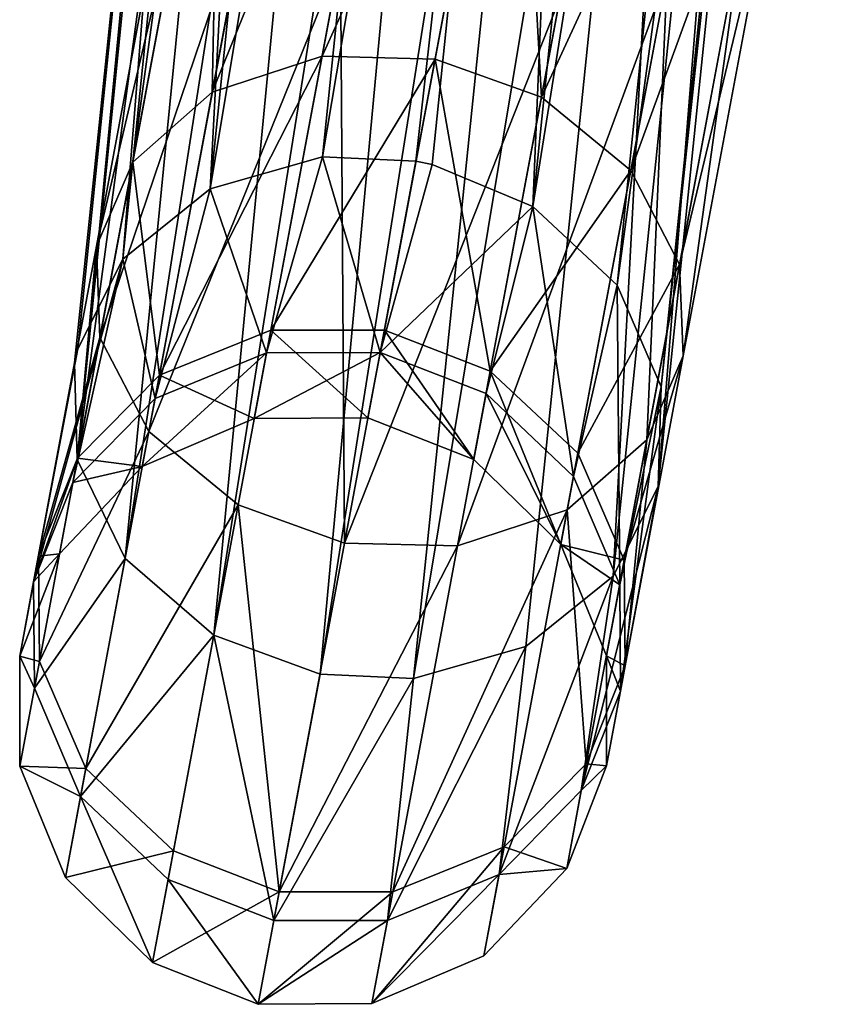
# Model space of a CAD drawing. Header units: millimetres. Extents: x -968 to -566, y -50 to 353.
# Tile 74 of 256: x -805.24 to -801.14, y -46.47 to -41.52. Entities that reach past the tile are written whole.
import ezdxf

# ---------------------------------------------------------------- set-up
doc = ezdxf.new("R2010")
doc.units = ezdxf.units.MM
doc.header["$LTSCALE"] = 25.4
doc.layers.get('0').update_dxf_attribs({"true_color": 0xff5454})

# ---------------------------------------------------------------- blocks, each defined once
blk = doc.blocks.new('WAVE-S-8860-8858-8861.STL')
at = {"color": 0}
mesh = blk.add_polyface(dxfattribs=at)
corners = [(165.4763, 9.5474, 200.8069), (166.9078, 18.1535, 185.7471), (166.3413, 17.9724, 185.6375), (166.0408, 9.7087, 200.9521)]
mesh.append_faces([[corners[k] for k in face] for face in [(0, 1, 2), (1, 0, 3)]], dxfattribs={"vtx0": -1, "color": 0})
mesh = blk.add_polyface(dxfattribs=at)
corners = [(166.0408, 9.7087, 200.9521), (167.4606, 18.1358, 185.7437), (166.9078, 18.1535, 185.7471)]
mesh.append_faces([[corners[k] for k in face] for face in [(0, 1, 2)]], dxfattribs={"color": 0})
mesh = blk.add_polyface(dxfattribs=at)
corners = [(166.5105, 9.6869, 200.988), (167.4606, 18.1358, 185.7437), (166.0408, 9.7087, 200.9521)]
mesh.append_faces([[corners[k] for k in face] for face in [(0, 1, 2)]], dxfattribs={"color": 0})
mesh = blk.add_polyface(dxfattribs=at)
corners = [(166.5105, 9.6869, 200.988), (166.5914, 9.6698, 200.9869), (167.4606, 18.1358, 185.7437)]
mesh.append_faces([[corners[k] for k in face] for face in [(0, 1, 2)]], dxfattribs={"color": 0})
mesh = blk.add_polyface(dxfattribs=at)
corners = [(167.4606, 18.1358, 185.7437), (167.0982, 9.4578, 200.9231), (167.9696, 17.945, 185.6417), (166.5914, 9.6698, 200.9869)]
mesh.append_faces([[corners[k] for k in face] for face in [(0, 1, 2), (1, 0, 3)]], dxfattribs={"vtx0": -1, "color": 0})
mesh = blk.add_polyface(dxfattribs=at)
corners = [(165.4763, 9.5474, 200.8069), (165.9003, 17.6057, 185.4244), (165.0366, 9.1939, 200.5698), (166.3413, 17.9724, 185.6375)]
mesh.append_faces([[corners[k] for k in face] for face in [(0, 1, 2), (1, 0, 3)]], dxfattribs={"vtx0": -1, "color": 0})
mesh = blk.add_polyface(dxfattribs=at)
corners = [(168.3952, 17.569, 185.4337), (167.0982, 9.4578, 200.9231), (167.5217, 9.0619, 200.7508), (167.9696, 17.945, 185.6417)]
mesh.append_faces([[corners[k] for k in face] for face in [(0, 1, 2), (1, 0, 3)]], dxfattribs={"vtx0": -1, "color": 0})
mesh = blk.add_polyface(dxfattribs=at)
corners = [(165.0366, 9.1939, 200.5698), (165.6737, 17.1507, 185.1637), (164.8104, 8.7431, 200.3016), (165.9003, 17.6057, 185.4244)]
mesh.append_faces([[corners[k] for k in face] for face in [(0, 1, 2), (1, 0, 3)]], dxfattribs={"vtx0": -1, "color": 0})
mesh = blk.add_polyface(dxfattribs=at)
corners = [(168.6177, 17.0719, 185.1547), (167.5217, 9.0619, 200.7508), (167.7429, 8.5516, 200.4956), (168.3952, 17.569, 185.4337)]
mesh.append_faces([[corners[k] for k in face] for face in [(0, 1, 2), (1, 0, 3)]], dxfattribs={"vtx0": -1, "color": 0})
mesh = blk.add_polyface(dxfattribs=at)
corners = [(165.6737, 17.1507, 185.1637), (164.7949, 8.6725, 200.2616), (164.8104, 8.7431, 200.3016)]
mesh.append_faces([[corners[k] for k in face] for face in [(0, 1, 2)]], dxfattribs={"color": 0})
mesh = blk.add_polyface(dxfattribs=at)
corners = [(165.6737, 17.1507, 185.1637), (164.8078, 8.1863, 199.9983), (164.7949, 8.6725, 200.2616)]
mesh.append_faces([[corners[k] for k in face] for face in [(0, 1, 2)]], dxfattribs={"color": 0})
mesh = blk.add_polyface(dxfattribs=at)
corners = [(165.6737, 17.1507, 185.1637), (165.6595, 16.6539, 184.882), (164.8078, 8.1863, 199.9983)]
mesh.append_faces([[corners[k] for k in face] for face in [(0, 1, 2)]], dxfattribs={"color": 0})
mesh = blk.add_polyface(dxfattribs=at)
corners = [(168.6035, 16.5752, 184.873), (167.7429, 8.5516, 200.4956), (167.7283, 8.0506, 200.2216), (168.6177, 17.0719, 185.1547)]
mesh.append_faces([[corners[k] for k in face] for face in [(0, 1, 2), (1, 0, 3)]], dxfattribs={"vtx0": -1, "color": 0})
mesh = blk.add_polyface(dxfattribs=at)
corners = [(165.6595, 16.6539, 184.882), (165.882, 16.1569, 184.603), (164.8078, 8.1863, 199.9983)]
mesh.append_faces([[corners[k] for k in face] for face in [(0, 1, 2)]], dxfattribs={"color": 0})
mesh = blk.add_polyface(dxfattribs=at)
corners = [(168.3769, 16.1202, 184.6124), (167.7283, 8.0506, 200.2216), (167.5022, 7.5998, 199.9533), (168.6035, 16.5752, 184.873)]
mesh.append_faces([[corners[k] for k in face] for face in [(0, 1, 2), (1, 0, 3)]], dxfattribs={"vtx0": -1, "color": 0})
mesh = blk.add_polyface(dxfattribs=at)
corners = [(165.882, 16.1569, 184.603), (165.0488, 7.6891, 199.7523), (164.8078, 8.1863, 199.9983)]
mesh.append_faces([[corners[k] for k in face] for face in [(0, 1, 2)]], dxfattribs={"color": 0})
mesh = blk.add_polyface(dxfattribs=at)
corners = [(165.882, 16.1569, 184.603), (166.3076, 15.7808, 184.395), (165.0488, 7.6891, 199.7523)]
mesh.append_faces([[corners[k] for k in face] for face in [(0, 1, 2)]], dxfattribs={"color": 0})
mesh = blk.add_polyface(dxfattribs=at)
corners = [(167.9359, 15.7534, 184.3992), (167.5022, 7.5998, 199.9533), (167.0625, 7.2464, 199.7162), (168.3769, 16.1202, 184.6124)]
mesh.append_faces([[corners[k] for k in face] for face in [(0, 1, 2), (1, 0, 3)]], dxfattribs={"vtx0": -1, "color": 0})
mesh = blk.add_polyface(dxfattribs=at)
corners = [(166.3076, 15.7808, 184.395), (165.4945, 7.3034, 199.5878), (165.0488, 7.6891, 199.7523)]
mesh.append_faces([[corners[k] for k in face] for face in [(0, 1, 2)]], dxfattribs={"color": 0})
mesh = blk.add_polyface(dxfattribs=at)
corners = [(165.4945, 7.3034, 199.5878), (166.3076, 15.7808, 184.395), (166.8166, 15.59, 184.293)]
mesh.append_faces([[corners[k] for k in face] for face in [(0, 1, 2)]], dxfattribs={"color": 0})
mesh = blk.add_polyface(dxfattribs=at)
corners = [(167.9359, 15.7534, 184.3992), (166.498, 7.085, 199.571), (167.3694, 15.5723, 184.2897), (167.0625, 7.2464, 199.7162)]
mesh.append_faces([[corners[k] for k in face] for face in [(0, 1, 2), (1, 0, 3)]], dxfattribs={"vtx0": -1, "color": 0})
mesh = blk.add_polyface(dxfattribs=at)
corners = [(165.4945, 7.3034, 199.5878), (166.8166, 15.59, 184.293), (166.0282, 7.1069, 199.5351)]
mesh.append_faces([[corners[k] for k in face] for face in [(0, 1, 2)]], dxfattribs={"color": 0})
mesh = blk.add_polyface(dxfattribs=at)
corners = [(166.0282, 7.1069, 199.5351), (166.8166, 15.59, 184.293), (167.3694, 15.5723, 184.2897)]
mesh.append_faces([[corners[k] for k in face] for face in [(0, 1, 2)]], dxfattribs={"color": 0})
mesh = blk.add_polyface(dxfattribs=at)
corners = [(166.498, 7.085, 199.571), (166.0282, 7.1069, 199.5351), (167.3694, 15.5723, 184.2897)]
mesh.append_faces([[corners[k] for k in face] for face in [(0, 1, 2)]], dxfattribs={"color": 0})
mesh = blk.add_polyface(dxfattribs=at)
corners = [(165.4869, 10.0326, 212.2568), (166.4466, 12.3971, 214.4305), (166.0387, 10.2146, 212.0649), (165.9079, 12.2849, 214.6981)]
mesh.append_faces([[corners[k] for k in face] for face in [(0, 1, 2), (1, 0, 3)]], dxfattribs={"vtx0": -1, "color": 0})
mesh = blk.add_polyface(dxfattribs=at)
corners = [(166.0387, 10.2146, 212.0649), (167.0102, 12.3599, 214.3448), (166.6064, 10.1998, 212.0035), (166.4466, 12.3971, 214.4305)]
mesh.append_faces([[corners[k] for k in face] for face in [(0, 1, 2), (1, 0, 3)]], dxfattribs={"vtx0": -1, "color": 0})
mesh = blk.add_polyface(dxfattribs=at)
corners = [(167.0102, 12.3599, 214.3448), (167.1412, 10.0085, 212.0649), (166.6064, 10.1998, 212.0035), (167.5491, 12.191, 214.4305)]
mesh.append_faces([[corners[k] for k in face] for face in [(0, 1, 2), (1, 0, 3)]], dxfattribs={"vtx0": -1, "color": 0})
mesh = blk.add_polyface(dxfattribs=at)
corners = [(165.5277, 12.0377, 215.0983), (165.4869, 10.0326, 212.2568), (165.0871, 9.6809, 212.5437), (165.9079, 12.2849, 214.6981)]
mesh.append_faces([[corners[k] for k in face] for face in [(0, 1, 2), (1, 0, 3)]], dxfattribs={"vtx0": -1, "color": 0})
mesh = blk.add_polyface(dxfattribs=at)
corners = [(167.1412, 10.0085, 212.0649), (168.0109, 11.8918, 214.6981), (167.5899, 9.6395, 212.2568), (167.5491, 12.191, 214.4305)]
mesh.append_faces([[corners[k] for k in face] for face in [(0, 1, 2), (1, 0, 3)]], dxfattribs={"vtx0": -1, "color": 0})
mesh = blk.add_polyface(dxfattribs=at)
corners = [(165.366, 11.7273, 215.5265), (165.0871, 9.6809, 212.5437), (164.9045, 9.2587, 212.8507), (165.5277, 12.0377, 215.0983)]
mesh.append_faces([[corners[k] for k in face] for face in [(0, 1, 2), (1, 0, 3)]], dxfattribs={"vtx0": -1, "color": 0})
mesh = blk.add_polyface(dxfattribs=at)
corners = [(167.5899, 9.6395, 212.2568), (168.2762, 11.5239, 215.0983), (167.8356, 9.1671, 212.5437), (168.0109, 11.8918, 214.6981)]
mesh.append_faces([[corners[k] for k in face] for face in [(0, 1, 2), (1, 0, 3)]], dxfattribs={"vtx0": -1, "color": 0})
mesh = blk.add_polyface(dxfattribs=at)
corners = [(165.4047, 11.3795, 215.9547), (164.9045, 9.2587, 212.8507), (164.9223, 8.799, 213.1577), (165.366, 11.7273, 215.5265)]
mesh.append_faces([[corners[k] for k in face] for face in [(0, 1, 2), (1, 0, 3)]], dxfattribs={"vtx0": -1, "color": 0})
mesh = blk.add_polyface(dxfattribs=at)
corners = [(167.8356, 9.1671, 212.5437), (168.3149, 11.1761, 215.5265), (167.8534, 8.7074, 212.8507), (168.2762, 11.5239, 215.0983)]
mesh.append_faces([[corners[k] for k in face] for face in [(0, 1, 2), (1, 0, 3)]], dxfattribs={"vtx0": -1, "color": 0})
mesh = blk.add_polyface(dxfattribs=at)
corners = [(165.6699, 11.0116, 216.3549), (164.9223, 8.799, 213.1577), (165.168, 8.3267, 213.4446), (165.4047, 11.3795, 215.9547)]
mesh.append_faces([[corners[k] for k in face] for face in [(0, 1, 2), (1, 0, 3)]], dxfattribs={"vtx0": -1, "color": 0})
mesh = blk.add_polyface(dxfattribs=at)
corners = [(167.8534, 8.7074, 212.8507), (168.1531, 10.8657, 215.9547), (167.6708, 8.2852, 213.1577), (168.3149, 11.1761, 215.5265)]
mesh.append_faces([[corners[k] for k in face] for face in [(0, 1, 2), (1, 0, 3)]], dxfattribs={"vtx0": -1, "color": 0})
mesh = blk.add_polyface(dxfattribs=at)
corners = [(166.1317, 10.7124, 216.6225), (165.168, 8.3267, 213.4446), (165.6168, 7.9576, 213.6365), (165.6699, 11.0116, 216.3549)]
mesh.append_faces([[corners[k] for k in face] for face in [(0, 1, 2), (1, 0, 3)]], dxfattribs={"vtx0": -1, "color": 0})
mesh = blk.add_polyface(dxfattribs=at)
corners = [(167.6708, 8.2852, 213.1577), (167.7729, 10.6185, 216.3549), (167.271, 7.9335, 213.4446), (168.1531, 10.8657, 215.9547)]
mesh.append_faces([[corners[k] for k in face] for face in [(0, 1, 2), (1, 0, 3)]], dxfattribs={"vtx0": -1, "color": 0})
mesh = blk.add_polyface(dxfattribs=at)
corners = [(166.1515, 7.7663, 213.6979), (166.1317, 10.7124, 216.6225), (165.6168, 7.9576, 213.6365), (166.6707, 10.5435, 216.7082)]
mesh.append_faces([[corners[k] for k in face] for face in [(0, 1, 2), (1, 0, 3)]], dxfattribs={"vtx0": -1, "color": 0})
mesh = blk.add_polyface(dxfattribs=at)
corners = [(167.7729, 10.6185, 216.3549), (166.7192, 7.7515, 213.6365), (167.271, 7.9335, 213.4446), (167.2342, 10.5063, 216.6225)]
mesh.append_faces([[corners[k] for k in face] for face in [(0, 1, 2), (1, 0, 3)]], dxfattribs={"vtx0": -1, "color": 0})
mesh = blk.add_polyface(dxfattribs=at)
corners = [(167.2342, 10.5063, 216.6225), (166.1515, 7.7663, 213.6979), (166.7192, 7.7515, 213.6365), (166.6707, 10.5435, 216.7082)]
mesh.append_faces([[corners[k] for k in face] for face in [(0, 1, 2), (1, 0, 3)]], dxfattribs={"vtx0": -1, "color": 0})
mesh = blk.add_polyface(dxfattribs=at)
corners = [(165.2211, 8.6108, 209.2372), (166.0387, 10.2146, 212.0649), (165.7811, 8.837, 209.139), (165.4869, 10.0326, 212.2568)]
mesh.append_faces([[corners[k] for k in face] for face in [(0, 1, 2), (1, 0, 3)]], dxfattribs={"vtx0": -1, "color": 0})
mesh = blk.add_polyface(dxfattribs=at)
corners = [(165.7811, 8.837, 209.139), (166.6064, 10.1998, 212.0035), (166.3515, 8.8363, 209.1075), (166.0387, 10.2146, 212.0649)]
mesh.append_faces([[corners[k] for k in face] for face in [(0, 1, 2), (1, 0, 3)]], dxfattribs={"vtx0": -1, "color": 0})
mesh = blk.add_polyface(dxfattribs=at)
corners = [(166.6064, 10.1998, 212.0035), (166.8836, 8.6309, 209.139), (166.3515, 8.8363, 209.1075), (167.1412, 10.0085, 212.0649)]
mesh.append_faces([[corners[k] for k in face] for face in [(0, 1, 2), (1, 0, 3)]], dxfattribs={"vtx0": -1, "color": 0})
mesh = blk.add_polyface(dxfattribs=at)
corners = [(165.0871, 9.6809, 212.5437), (165.2211, 8.6108, 209.2372), (164.809, 8.1932, 209.384), (165.4869, 10.0326, 212.2568)]
mesh.append_faces([[corners[k] for k in face] for face in [(0, 1, 2), (1, 0, 3)]], dxfattribs={"vtx0": -1, "color": 0})
mesh = blk.add_polyface(dxfattribs=at)
corners = [(166.8836, 8.6309, 209.139), (167.5899, 9.6395, 212.2568), (167.3241, 8.2177, 209.2372), (167.1412, 10.0085, 212.0649)]
mesh.append_faces([[corners[k] for k in face] for face in [(0, 1, 2), (1, 0, 3)]], dxfattribs={"vtx0": -1, "color": 0})
mesh = blk.add_polyface(dxfattribs=at)
corners = [(165.7599, 8.7233, 203.4198), (166.0408, 9.7087, 200.9521), (165.4763, 9.5474, 200.8069)]
mesh.append_faces([[corners[k] for k in face] for face in [(0, 1, 2)]], dxfattribs={"color": 0})
mesh = blk.add_polyface(dxfattribs=at)
corners = [(166.3305, 8.7238, 203.447), (166.0408, 9.7087, 200.9521), (165.7599, 8.7233, 203.4198)]
mesh.append_faces([[corners[k] for k in face] for face in [(0, 1, 2)]], dxfattribs={"color": 0})
mesh = blk.add_polyface(dxfattribs=at)
corners = [(166.3305, 8.7238, 203.447), (166.5105, 9.6869, 200.988), (166.0408, 9.7087, 200.9521)]
mesh.append_faces([[corners[k] for k in face] for face in [(0, 1, 2)]], dxfattribs={"color": 0})
mesh = blk.add_polyface(dxfattribs=at)
corners = [(164.9045, 9.2587, 212.8507), (164.809, 8.1932, 209.384), (164.6132, 7.7004, 209.541), (165.0871, 9.6809, 212.5437)]
mesh.append_faces([[corners[k] for k in face] for face in [(0, 1, 2), (1, 0, 3)]], dxfattribs={"vtx0": -1, "color": 0})
mesh = blk.add_polyface(dxfattribs=at)
corners = [(166.3305, 8.7238, 203.447), (166.5914, 9.6698, 200.9869), (166.5105, 9.6869, 200.988)]
mesh.append_faces([[corners[k] for k in face] for face in [(0, 1, 2)]], dxfattribs={"color": 0})
mesh = blk.add_polyface(dxfattribs=at)
corners = [(166.3305, 8.7238, 203.447), (167.0982, 9.4578, 200.9231), (166.5914, 9.6698, 200.9869)]
mesh.append_faces([[corners[k] for k in face] for face in [(0, 1, 2)]], dxfattribs={"color": 0})
mesh = blk.add_polyface(dxfattribs=at)
corners = [(167.3241, 8.2177, 209.2372), (167.8356, 9.1671, 212.5437), (167.5575, 7.6794, 209.384), (167.5899, 9.6395, 212.2568)]
mesh.append_faces([[corners[k] for k in face] for face in [(0, 1, 2), (1, 0, 3)]], dxfattribs={"vtx0": -1, "color": 0})
mesh = blk.add_polyface(dxfattribs=at)
corners = [(165.1992, 8.4935, 203.3349), (165.4763, 9.5474, 200.8069), (165.0366, 9.1939, 200.5698)]
mesh.append_faces([[corners[k] for k in face] for face in [(0, 1, 2)]], dxfattribs={"color": 0})
mesh = blk.add_polyface(dxfattribs=at)
corners = [(165.7599, 8.7233, 203.4198), (165.4763, 9.5474, 200.8069), (165.1992, 8.4935, 203.3349)]
mesh.append_faces([[corners[k] for k in face] for face in [(0, 1, 2)]], dxfattribs={"color": 0})
mesh = blk.add_polyface(dxfattribs=at)
corners = [(166.3305, 8.7238, 203.447), (166.8624, 8.5173, 203.4198), (167.0982, 9.4578, 200.9231)]
mesh.append_faces([[corners[k] for k in face] for face in [(0, 1, 2)]], dxfattribs={"color": 0})
mesh = blk.add_polyface(dxfattribs=at)
corners = [(167.0982, 9.4578, 200.9231), (166.8624, 8.5173, 203.4198), (167.3022, 8.1004, 203.3349)]
mesh.append_faces([[corners[k] for k in face] for face in [(0, 1, 2)]], dxfattribs={"color": 0})
mesh = blk.add_polyface(dxfattribs=at)
corners = [(167.0982, 9.4578, 200.9231), (167.3022, 8.1004, 203.3349), (167.5217, 9.0619, 200.7508)]
mesh.append_faces([[corners[k] for k in face] for face in [(0, 1, 2)]], dxfattribs={"color": 0})
mesh = blk.add_polyface(dxfattribs=at)
corners = [(164.9223, 8.799, 213.1577), (164.6132, 7.7004, 209.541), (164.6178, 7.1701, 209.6982), (164.9045, 9.2587, 212.8507)]
mesh.append_faces([[corners[k] for k in face] for face in [(0, 1, 2), (1, 0, 3)]], dxfattribs={"vtx0": -1, "color": 0})
mesh = blk.add_polyface(dxfattribs=at)
corners = [(165.0366, 9.1939, 200.5698), (164.8104, 8.7431, 200.3016), (164.5892, 7.5718, 203.0719)]
mesh.append_faces([[corners[k] for k in face] for face in [(0, 1, 2)]], dxfattribs={"color": 0})
mesh = blk.add_polyface(dxfattribs=at)
corners = [(165.0366, 9.1939, 200.5698), (164.5892, 7.5718, 203.0719), (164.7861, 8.0704, 203.2078)]
mesh.append_faces([[corners[k] for k in face] for face in [(0, 1, 2)]], dxfattribs={"color": 0})
mesh = blk.add_polyface(dxfattribs=at)
corners = [(165.0366, 9.1939, 200.5698), (164.7861, 8.0704, 203.2078), (165.1992, 8.4935, 203.3349)]
mesh.append_faces([[corners[k] for k in face] for face in [(0, 1, 2)]], dxfattribs={"color": 0})
mesh = blk.add_polyface(dxfattribs=at)
corners = [(167.5575, 7.6794, 209.384), (167.8534, 8.7074, 212.8507), (167.5621, 7.1491, 209.541), (167.8356, 9.1671, 212.5437)]
mesh.append_faces([[corners[k] for k in face] for face in [(0, 1, 2), (1, 0, 3)]], dxfattribs={"vtx0": -1, "color": 0})
mesh = blk.add_polyface(dxfattribs=at)
corners = [(167.5217, 9.0619, 200.7508), (167.3022, 8.1004, 203.3349), (167.5346, 7.5567, 203.2078)]
mesh.append_faces([[corners[k] for k in face] for face in [(0, 1, 2)]], dxfattribs={"color": 0})
mesh = blk.add_polyface(dxfattribs=at)
corners = [(167.5217, 9.0619, 200.7508), (167.5346, 7.5567, 203.2078), (167.7429, 8.5516, 200.4956)]
mesh.append_faces([[corners[k] for k in face] for face in [(0, 1, 2)]], dxfattribs={"color": 0})
mesh = blk.add_polyface(dxfattribs=at)
corners = [(165.2211, 8.6108, 209.2372), (165.698, 8.392, 206.0729), (165.1353, 8.1516, 206.0729), (165.7811, 8.837, 209.139)]
mesh.append_faces([[corners[k] for k in face] for face in [(0, 1, 2), (1, 0, 3)]], dxfattribs={"vtx0": -1, "color": 0})
mesh = blk.add_polyface(dxfattribs=at)
corners = [(165.7811, 8.837, 209.139), (166.2692, 8.3959, 206.0729), (165.698, 8.392, 206.0729), (166.3515, 8.8363, 209.1075)]
mesh.append_faces([[corners[k] for k in face] for face in [(0, 1, 2), (1, 0, 3)]], dxfattribs={"vtx0": -1, "color": 0})
mesh = blk.add_polyface(dxfattribs=at)
corners = [(166.3515, 8.8363, 209.1075), (166.8004, 8.1859, 206.0729), (166.2692, 8.3959, 206.0729), (166.8836, 8.6309, 209.139)]
mesh.append_faces([[corners[k] for k in face] for face in [(0, 1, 2), (1, 0, 3)]], dxfattribs={"vtx0": -1, "color": 0})
mesh = blk.add_polyface(dxfattribs=at)
corners = [(165.168, 8.3267, 213.4446), (164.6178, 7.1701, 209.6982), (164.8512, 6.6318, 209.845), (164.9223, 8.799, 213.1577)]
mesh.append_faces([[corners[k] for k in face] for face in [(0, 1, 2), (1, 0, 3)]], dxfattribs={"vtx0": -1, "color": 0})
mesh = blk.add_polyface(dxfattribs=at)
corners = [(164.8104, 8.7431, 200.3016), (164.7949, 8.6725, 200.2616), (164.5892, 7.5718, 203.0719)]
mesh.append_faces([[corners[k] for k in face] for face in [(0, 1, 2)]], dxfattribs={"color": 0})
mesh = blk.add_polyface(dxfattribs=at)
corners = [(165.1353, 8.1516, 206.0729), (165.7599, 8.7233, 203.4198), (165.1992, 8.4935, 203.3349), (165.698, 8.392, 206.0729)]
mesh.append_faces([[corners[k] for k in face] for face in [(0, 1, 2), (1, 0, 3)]], dxfattribs={"vtx0": -1, "color": 0})
mesh = blk.add_polyface(dxfattribs=at)
corners = [(165.698, 8.392, 206.0729), (166.3305, 8.7238, 203.447), (165.7599, 8.7233, 203.4198), (166.2692, 8.3959, 206.0729)]
mesh.append_faces([[corners[k] for k in face] for face in [(0, 1, 2), (1, 0, 3)]], dxfattribs={"vtx0": -1, "color": 0})
mesh = blk.add_polyface(dxfattribs=at)
corners = [(166.3305, 8.7238, 203.447), (166.8004, 8.1859, 206.0729), (166.8624, 8.5173, 203.4198), (166.2692, 8.3959, 206.0729)]
mesh.append_faces([[corners[k] for k in face] for face in [(0, 1, 2), (1, 0, 3)]], dxfattribs={"vtx0": -1, "color": 0})
mesh = blk.add_polyface(dxfattribs=at)
corners = [(164.5892, 7.5718, 203.0719), (164.8078, 8.1863, 199.9983), (164.5927, 7.0358, 202.9359), (164.7949, 8.6725, 200.2616)]
mesh.append_faces([[corners[k] for k in face] for face in [(0, 1, 2), (1, 0, 3)]], dxfattribs={"vtx0": -1, "color": 0})
mesh = blk.add_polyface(dxfattribs=at)
corners = [(167.5621, 7.1491, 209.541), (167.6708, 8.2852, 213.1577), (167.3663, 6.6563, 209.6982), (167.8534, 8.7074, 212.8507)]
mesh.append_faces([[corners[k] for k in face] for face in [(0, 1, 2), (1, 0, 3)]], dxfattribs={"vtx0": -1, "color": 0})
mesh = blk.add_polyface(dxfattribs=at)
corners = [(166.8836, 8.6309, 209.139), (167.2383, 7.7584, 206.0729), (166.8004, 8.1859, 206.0729), (167.3241, 8.2177, 209.2372)]
mesh.append_faces([[corners[k] for k in face] for face in [(0, 1, 2), (1, 0, 3)]], dxfattribs={"vtx0": -1, "color": 0})
mesh = blk.add_polyface(dxfattribs=at)
corners = [(164.809, 8.1932, 209.384), (165.1353, 8.1516, 206.0729), (164.7192, 7.7126, 206.0729), (165.2211, 8.6108, 209.2372)]
mesh.append_faces([[corners[k] for k in face] for face in [(0, 1, 2), (1, 0, 3)]], dxfattribs={"vtx0": -1, "color": 0})
mesh = blk.add_polyface(dxfattribs=at)
corners = [(166.8624, 8.5173, 203.4198), (167.2383, 7.7584, 206.0729), (167.3022, 8.1004, 203.3349), (166.8004, 8.1859, 206.0729)]
mesh.append_faces([[corners[k] for k in face] for face in [(0, 1, 2), (1, 0, 3)]], dxfattribs={"vtx0": -1, "color": 0})
mesh = blk.add_polyface(dxfattribs=at)
corners = [(167.7429, 8.5516, 200.4956), (167.5346, 7.5567, 203.2078), (167.5381, 7.0206, 203.0719)]
mesh.append_faces([[corners[k] for k in face] for face in [(0, 1, 2)]], dxfattribs={"color": 0})
mesh = blk.add_polyface(dxfattribs=at)
corners = [(167.7429, 8.5516, 200.4956), (167.5381, 7.0206, 203.0719), (167.7283, 8.0506, 200.2216)]
mesh.append_faces([[corners[k] for k in face] for face in [(0, 1, 2)]], dxfattribs={"color": 0})
mesh = blk.add_polyface(dxfattribs=at)
corners = [(165.1353, 8.1516, 206.0729), (164.7861, 8.0704, 203.2078), (164.7192, 7.7126, 206.0729), (165.1992, 8.4935, 203.3349)]
mesh.append_faces([[corners[k] for k in face] for face in [(0, 1, 2), (1, 0, 3)]], dxfattribs={"vtx0": -1, "color": 0})
mesh = blk.add_polyface(dxfattribs=at)
corners = [(165.6168, 7.9576, 213.6365), (164.8512, 6.6318, 209.845), (165.2917, 6.2186, 209.9431), (165.168, 8.3267, 213.4446)]
mesh.append_faces([[corners[k] for k in face] for face in [(0, 1, 2), (1, 0, 3)]], dxfattribs={"vtx0": -1, "color": 0})
mesh = blk.add_polyface(dxfattribs=at)
corners = [(167.3663, 6.6563, 209.6982), (167.271, 7.9335, 213.4446), (166.9542, 6.2387, 209.845), (167.6708, 8.2852, 213.1577)]
mesh.append_faces([[corners[k] for k in face] for face in [(0, 1, 2), (1, 0, 3)]], dxfattribs={"vtx0": -1, "color": 0})
mesh = blk.add_polyface(dxfattribs=at)
corners = [(164.6132, 7.7004, 209.541), (164.7192, 7.7126, 206.0729), (164.5191, 7.197, 206.0729), (164.809, 8.1932, 209.384)]
mesh.append_faces([[corners[k] for k in face] for face in [(0, 1, 2), (1, 0, 3)]], dxfattribs={"vtx0": -1, "color": 0})
mesh = blk.add_polyface(dxfattribs=at)
corners = [(164.5927, 7.0358, 202.9359), (165.0488, 7.6891, 199.7523), (164.825, 6.492, 202.8089), (164.8078, 8.1863, 199.9983)]
mesh.append_faces([[corners[k] for k in face] for face in [(0, 1, 2), (1, 0, 3)]], dxfattribs={"vtx0": -1, "color": 0})
mesh = blk.add_polyface(dxfattribs=at)
corners = [(167.2383, 7.7584, 206.0729), (167.5575, 7.6794, 209.384), (167.4677, 7.1988, 206.0729), (167.3241, 8.2177, 209.2372)]
mesh.append_faces([[corners[k] for k in face] for face in [(0, 1, 2), (1, 0, 3)]], dxfattribs={"vtx0": -1, "color": 0})
mesh = blk.add_polyface(dxfattribs=at)
corners = [(164.7192, 7.7126, 206.0729), (164.5892, 7.5718, 203.0719), (164.5191, 7.197, 206.0729), (164.7861, 8.0704, 203.2078)]
mesh.append_faces([[corners[k] for k in face] for face in [(0, 1, 2), (1, 0, 3)]], dxfattribs={"vtx0": -1, "color": 0})
mesh = blk.add_polyface(dxfattribs=at)
corners = [(167.5346, 7.5567, 203.2078), (167.2383, 7.7584, 206.0729), (167.4677, 7.1988, 206.0729), (167.3022, 8.1004, 203.3349)]
mesh.append_faces([[corners[k] for k in face] for face in [(0, 1, 2), (1, 0, 3)]], dxfattribs={"vtx0": -1, "color": 0})
mesh = blk.add_polyface(dxfattribs=at)
corners = [(167.7283, 8.0506, 200.2216), (167.5381, 7.0206, 203.0719), (167.3412, 6.522, 202.9359)]
mesh.append_faces([[corners[k] for k in face] for face in [(0, 1, 2)]], dxfattribs={"color": 0})
mesh = blk.add_polyface(dxfattribs=at)
corners = [(167.7283, 8.0506, 200.2216), (167.3412, 6.522, 202.9359), (167.5022, 7.5998, 199.9533)]
mesh.append_faces([[corners[k] for k in face] for face in [(0, 1, 2)]], dxfattribs={"color": 0})
mesh = blk.add_polyface(dxfattribs=at)
corners = [(165.8238, 6.0132, 209.9746), (165.6168, 7.9576, 213.6365), (165.2917, 6.2186, 209.9431), (166.1515, 7.7663, 213.6979)]
mesh.append_faces([[corners[k] for k in face] for face in [(0, 1, 2), (1, 0, 3)]], dxfattribs={"vtx0": -1, "color": 0})
mesh = blk.add_polyface(dxfattribs=at)
corners = [(167.271, 7.9335, 213.4446), (166.3942, 6.0125, 209.9431), (166.9542, 6.2387, 209.845), (166.7192, 7.7515, 213.6365)]
mesh.append_faces([[corners[k] for k in face] for face in [(0, 1, 2), (1, 0, 3)]], dxfattribs={"vtx0": -1, "color": 0})
mesh = blk.add_polyface(dxfattribs=at)
corners = [(166.7192, 7.7515, 213.6365), (165.8238, 6.0132, 209.9746), (166.3942, 6.0125, 209.9431), (166.1515, 7.7663, 213.6979)]
mesh.append_faces([[corners[k] for k in face] for face in [(0, 1, 2), (1, 0, 3)]], dxfattribs={"vtx0": -1, "color": 0})
mesh = blk.add_polyface(dxfattribs=at)
corners = [(164.6178, 7.1701, 209.6982), (164.5191, 7.197, 206.0729), (164.5194, 6.644, 206.0729), (164.6132, 7.7004, 209.541)]
mesh.append_faces([[corners[k] for k in face] for face in [(0, 1, 2), (1, 0, 3)]], dxfattribs={"vtx0": -1, "color": 0})
mesh = blk.add_polyface(dxfattribs=at)
corners = [(164.825, 6.492, 202.8089), (165.4945, 7.3034, 199.5878), (165.2649, 6.0752, 202.724), (165.0488, 7.6891, 199.7523)]
mesh.append_faces([[corners[k] for k in face] for face in [(0, 1, 2), (1, 0, 3)]], dxfattribs={"vtx0": -1, "color": 0})
mesh = blk.add_polyface(dxfattribs=at)
corners = [(167.4677, 7.1988, 206.0729), (167.5621, 7.1491, 209.541), (167.468, 6.6458, 206.0729), (167.5575, 7.6794, 209.384)]
mesh.append_faces([[corners[k] for k in face] for face in [(0, 1, 2), (1, 0, 3)]], dxfattribs={"vtx0": -1, "color": 0})
mesh = blk.add_polyface(dxfattribs=at)
corners = [(167.5022, 7.5998, 199.9533), (167.3412, 6.522, 202.9359), (166.9281, 6.0989, 202.8089)]
mesh.append_faces([[corners[k] for k in face] for face in [(0, 1, 2)]], dxfattribs={"color": 0})
mesh = blk.add_polyface(dxfattribs=at)
corners = [(166.9281, 6.0989, 202.8089), (167.0625, 7.2464, 199.7162), (167.5022, 7.5998, 199.9533)]
mesh.append_faces([[corners[k] for k in face] for face in [(0, 1, 2)]], dxfattribs={"color": 0})
mesh = blk.add_polyface(dxfattribs=at)
corners = [(164.5191, 7.197, 206.0729), (164.5927, 7.0358, 202.9359), (164.5194, 6.644, 206.0729), (164.5892, 7.5718, 203.0719)]
mesh.append_faces([[corners[k] for k in face] for face in [(0, 1, 2), (1, 0, 3)]], dxfattribs={"vtx0": -1, "color": 0})
mesh = blk.add_polyface(dxfattribs=at)
corners = [(167.5381, 7.0206, 203.0719), (167.4677, 7.1988, 206.0729), (167.468, 6.6458, 206.0729), (167.5346, 7.5567, 203.2078)]
mesh.append_faces([[corners[k] for k in face] for face in [(0, 1, 2), (1, 0, 3)]], dxfattribs={"vtx0": -1, "color": 0})
mesh = blk.add_polyface(dxfattribs=at)
corners = [(165.7968, 5.8686, 202.6968), (165.4945, 7.3034, 199.5878), (166.0282, 7.1069, 199.5351), (165.2649, 6.0752, 202.724)]
mesh.append_faces([[corners[k] for k in face] for face in [(0, 1, 2), (1, 0, 3)]], dxfattribs={"vtx0": -1, "color": 0})
mesh = blk.add_polyface(dxfattribs=at)
corners = [(166.9281, 6.0989, 202.8089), (166.3674, 5.8691, 202.724), (167.0625, 7.2464, 199.7162)]
mesh.append_faces([[corners[k] for k in face] for face in [(0, 1, 2)]], dxfattribs={"color": 0})
mesh = blk.add_polyface(dxfattribs=at)
corners = [(166.3674, 5.8691, 202.724), (166.498, 7.085, 199.571), (167.0625, 7.2464, 199.7162)]
mesh.append_faces([[corners[k] for k in face] for face in [(0, 1, 2)]], dxfattribs={"color": 0})
mesh = blk.add_polyface(dxfattribs=at)
corners = [(164.8512, 6.6318, 209.845), (164.5194, 6.644, 206.0729), (164.7488, 6.0843, 206.0729), (164.6178, 7.1701, 209.6982)]
mesh.append_faces([[corners[k] for k in face] for face in [(0, 1, 2), (1, 0, 3)]], dxfattribs={"vtx0": -1, "color": 0})
mesh = blk.add_polyface(dxfattribs=at)
corners = [(167.468, 6.6458, 206.0729), (167.3663, 6.6563, 209.6982), (167.2679, 6.1302, 206.0729), (167.5621, 7.1491, 209.541)]
mesh.append_faces([[corners[k] for k in face] for face in [(0, 1, 2), (1, 0, 3)]], dxfattribs={"vtx0": -1, "color": 0})
mesh = blk.add_polyface(dxfattribs=at)
corners = [(165.7968, 5.8686, 202.6968), (166.0282, 7.1069, 199.5351), (166.498, 7.085, 199.571)]
mesh.append_faces([[corners[k] for k in face] for face in [(0, 1, 2)]], dxfattribs={"color": 0})
mesh = blk.add_polyface(dxfattribs=at)
corners = [(166.3674, 5.8691, 202.724), (165.7968, 5.8686, 202.6968), (166.498, 7.085, 199.571)]
mesh.append_faces([[corners[k] for k in face] for face in [(0, 1, 2)]], dxfattribs={"color": 0})
mesh = blk.add_polyface(dxfattribs=at)
corners = [(164.5194, 6.644, 206.0729), (164.825, 6.492, 202.8089), (164.7488, 6.0843, 206.0729), (164.5927, 7.0358, 202.9359)]
mesh.append_faces([[corners[k] for k in face] for face in [(0, 1, 2), (1, 0, 3)]], dxfattribs={"vtx0": -1, "color": 0})
mesh = blk.add_polyface(dxfattribs=at)
corners = [(167.3412, 6.522, 202.9359), (167.468, 6.6458, 206.0729), (167.2679, 6.1302, 206.0729), (167.5381, 7.0206, 203.0719)]
mesh.append_faces([[corners[k] for k in face] for face in [(0, 1, 2), (1, 0, 3)]], dxfattribs={"vtx0": -1, "color": 0})
mesh = blk.add_polyface(dxfattribs=at)
corners = [(167.2679, 6.1302, 206.0729), (166.9542, 6.2387, 209.845), (166.8519, 5.6912, 206.0729), (167.3663, 6.6563, 209.6982)]
mesh.append_faces([[corners[k] for k in face] for face in [(0, 1, 2), (1, 0, 3)]], dxfattribs={"vtx0": -1, "color": 0})
mesh = blk.add_polyface(dxfattribs=at)
corners = [(165.2917, 6.2186, 209.9431), (164.7488, 6.0843, 206.0729), (165.1867, 5.6569, 206.0729), (164.8512, 6.6318, 209.845)]
mesh.append_faces([[corners[k] for k in face] for face in [(0, 1, 2), (1, 0, 3)]], dxfattribs={"vtx0": -1, "color": 0})
mesh = blk.add_polyface(dxfattribs=at)
corners = [(165.1867, 5.6569, 206.0729), (164.825, 6.492, 202.8089), (165.2649, 6.0752, 202.724), (164.7488, 6.0843, 206.0729)]
mesh.append_faces([[corners[k] for k in face] for face in [(0, 1, 2), (1, 0, 3)]], dxfattribs={"vtx0": -1, "color": 0})
mesh = blk.add_polyface(dxfattribs=at)
corners = [(166.9281, 6.0989, 202.8089), (167.2679, 6.1302, 206.0729), (166.8519, 5.6912, 206.0729), (167.3412, 6.522, 202.9359)]
mesh.append_faces([[corners[k] for k in face] for face in [(0, 1, 2), (1, 0, 3)]], dxfattribs={"vtx0": -1, "color": 0})
mesh = blk.add_polyface(dxfattribs=at)
corners = [(166.9542, 6.2387, 209.845), (166.2892, 5.4508, 206.0729), (166.8519, 5.6912, 206.0729), (166.3942, 6.0125, 209.9431)]
mesh.append_faces([[corners[k] for k in face] for face in [(0, 1, 2), (1, 0, 3)]], dxfattribs={"vtx0": -1, "color": 0})
mesh = blk.add_polyface(dxfattribs=at)
corners = [(165.8238, 6.0132, 209.9746), (165.1867, 5.6569, 206.0729), (165.7179, 5.4469, 206.0729), (165.2917, 6.2186, 209.9431)]
mesh.append_faces([[corners[k] for k in face] for face in [(0, 1, 2), (1, 0, 3)]], dxfattribs={"vtx0": -1, "color": 0})
mesh = blk.add_polyface(dxfattribs=at)
corners = [(166.9281, 6.0989, 202.8089), (166.2892, 5.4508, 206.0729), (166.3674, 5.8691, 202.724), (166.8519, 5.6912, 206.0729)]
mesh.append_faces([[corners[k] for k in face] for face in [(0, 1, 2), (1, 0, 3)]], dxfattribs={"vtx0": -1, "color": 0})
mesh = blk.add_polyface(dxfattribs=at)
corners = [(165.7179, 5.4469, 206.0729), (165.2649, 6.0752, 202.724), (165.7968, 5.8686, 202.6968), (165.1867, 5.6569, 206.0729)]
mesh.append_faces([[corners[k] for k in face] for face in [(0, 1, 2), (1, 0, 3)]], dxfattribs={"vtx0": -1, "color": 0})
mesh = blk.add_polyface(dxfattribs=at)
corners = [(166.3942, 6.0125, 209.9431), (165.7179, 5.4469, 206.0729), (166.2892, 5.4508, 206.0729), (165.8238, 6.0132, 209.9746)]
mesh.append_faces([[corners[k] for k in face] for face in [(0, 1, 2), (1, 0, 3)]], dxfattribs={"vtx0": -1, "color": 0})
mesh = blk.add_polyface(dxfattribs=at)
corners = [(166.3674, 5.8691, 202.724), (165.7179, 5.4469, 206.0729), (165.7968, 5.8686, 202.6968), (166.2892, 5.4508, 206.0729)]
mesh.append_faces([[corners[k] for k in face] for face in [(0, 1, 2), (1, 0, 3)]], dxfattribs={"vtx0": -1, "color": 0})
blk = doc.blocks.new('Grupuj#4')
at = {"color": 250, "true_color": 0x262626}
blk.add_blockref('WAVE-S-8860-8858-8861.STL', (-2.103, -2.016, -11.792), dxfattribs=at)

msp = doc.modelspace()

# ---------------------------------------------------------------- block references
at = {"color": 0}
msp.add_blockref('Grupuj#4', (-967.6591, -49.899, 117.692), dxfattribs=at)

doc.saveas('drawing.dxf')
